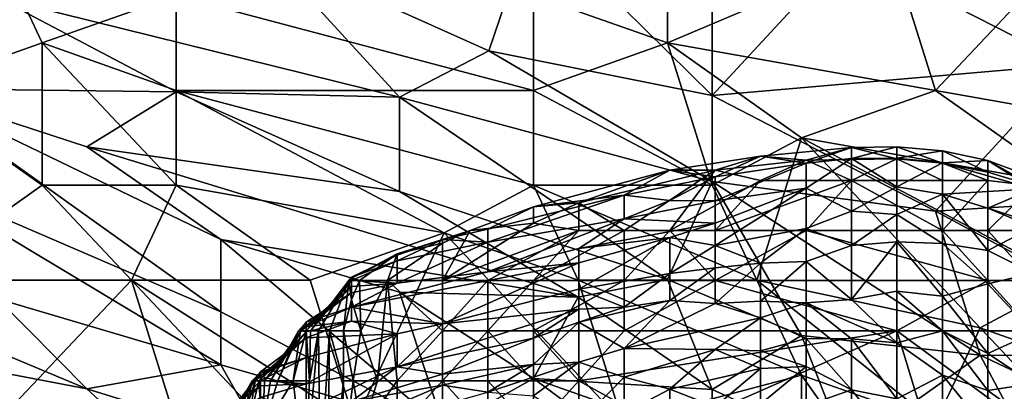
# Model space of a CAD drawing. Extents: x -0.375 to 0.375, y -0.309 to 0.309.
# Tile 217 of 226: x 0.22 to 0.266, y 0.25 to 0.267. Entities that reach past the tile are written whole.
import ezdxf

# ---------------------------------------------------------------- set-up
doc = ezdxf.new("R2010")
doc.units = 0

msp = doc.modelspace()

# ---------------------------------------------------------------- linework, layer by layer
for points in [[(0.252498, 0.263489, 0.750434), (0.244079, 0.271811, 0.760112), (0.252498, 0.273641, 0.769791)], [(0.258811, 0.270334, 0.767855), (0.252498, 0.263489, 0.750434), (0.252498, 0.273641, 0.769791)], [(0.250393, 0.272683, 0.854216), (0.244079, 0.268208, 0.85349), (0.250393, 0.265971, 0.855141)], [(0.250393, 0.272683, 0.854216), (0.250393, 0.265971, 0.855141), (0.260916, 0.270446, 0.857098)], [(0.244079, 0.271811, 0.760112), (0.241974, 0.265606, 0.746563), (0.231451, 0.270325, 0.748498)], [(0.252498, 0.263489, 0.750434), (0.241974, 0.265606, 0.746563), (0.244079, 0.271811, 0.760112)], [(0.218824, 0.270446, 0.849429), (0.214614, 0.263733, 0.848813), (0.220928, 0.265971, 0.849348)], [(0.220928, 0.265971, 0.849348), (0.227242, 0.268208, 0.850292), (0.218824, 0.270446, 0.849429)], [(0.218824, 0.268112, 0.734949), (0.231451, 0.270325, 0.748498), (0.237765, 0.263415, 0.73882)], [(0.237765, 0.263415, 0.73882), (0.231451, 0.270325, 0.748498), (0.241974, 0.265606, 0.746563)], [(0.260916, 0.270446, 0.857098), (0.250393, 0.265971, 0.855141), (0.263021, 0.263733, 0.858888)], [(0.258811, 0.270334, 0.767855), (0.269335, 0.264948, 0.765919), (0.252498, 0.263489, 0.750434)], [(0.277753, 0.267561, 0.777533), (0.269335, 0.264948, 0.765919), (0.258811, 0.270334, 0.767855)], [(0.26723, 0.268208, 0.859308), (0.260916, 0.270446, 0.857098), (0.263021, 0.263733, 0.858888)], [(0.220928, 0.265971, 0.849348), (0.227242, 0.263733, 0.849997), (0.227242, 0.268208, 0.850292)], [(0.244079, 0.263733, 0.853612), (0.244079, 0.268208, 0.85349), (0.227242, 0.268208, 0.850292)], [(0.227242, 0.263733, 0.849997), (0.244079, 0.263733, 0.853612), (0.227242, 0.268208, 0.850292)], [(0.244079, 0.263733, 0.853612), (0.250393, 0.265971, 0.855141), (0.244079, 0.268208, 0.85349)], [(0.26723, 0.268208, 0.859308), (0.263021, 0.263733, 0.858888), (0.275648, 0.261496, 0.86325)], [(0.227242, 0.263664, 0.731077), (0.214614, 0.263828, 0.721399), (0.218824, 0.268112, 0.734949)], [(0.218824, 0.268112, 0.734949), (0.237765, 0.263415, 0.73882), (0.227242, 0.263664, 0.731077)], [(0.220928, 0.259259, 0.848559), (0.220928, 0.265971, 0.849348), (0.214614, 0.263733, 0.848813)], [(0.220928, 0.265971, 0.849348), (0.227242, 0.259259, 0.849437), (0.227242, 0.263733, 0.849997)], [(0.220928, 0.265971, 0.849348), (0.220928, 0.259259, 0.848559), (0.227242, 0.259259, 0.849437)], [(0.252498, 0.259259, 0.855762), (0.250393, 0.265971, 0.855141), (0.244079, 0.263733, 0.853612)], [(0.250393, 0.265971, 0.855141), (0.256707, 0.261496, 0.8571), (0.263021, 0.263733, 0.858888)], [(0.252498, 0.259259, 0.855762), (0.256707, 0.261496, 0.8571), (0.250393, 0.265971, 0.855141)], [(0.252498, 0.259432, 0.742691), (0.237765, 0.263415, 0.73882), (0.241974, 0.265606, 0.746563)], [(0.252498, 0.263489, 0.750434), (0.252498, 0.259432, 0.742691), (0.241974, 0.265606, 0.746563)], [(0.269335, 0.264948, 0.765919), (0.263021, 0.258039, 0.748498), (0.252498, 0.263489, 0.750434)], [(0.271439, 0.258579, 0.756241), (0.263021, 0.258039, 0.748498), (0.269335, 0.264948, 0.765919)], [(0.227242, 0.263664, 0.731077), (0.223033, 0.261075, 0.721399), (0.214614, 0.263828, 0.721399)], [(0.223033, 0.261075, 0.721399), (0.229347, 0.256706, 0.715592), (0.214614, 0.263828, 0.721399)], [(0.214614, 0.263828, 0.721399), (0.229347, 0.253301, 0.705914), (0.214614, 0.25965, 0.709785)], [(0.214614, 0.263828, 0.721399), (0.229347, 0.256706, 0.715592), (0.229347, 0.253301, 0.705914)], [(0.220928, 0.259259, 0.848559), (0.214614, 0.263733, 0.848813), (0.214614, 0.254784, 0.847021)], [(0.227242, 0.263664, 0.731077), (0.237765, 0.258967, 0.729142), (0.223033, 0.261075, 0.721399)], [(0.227242, 0.263733, 0.849997), (0.244079, 0.259259, 0.853342), (0.244079, 0.263733, 0.853612)], [(0.23987, 0.257021, 0.851959), (0.244079, 0.259259, 0.853342), (0.227242, 0.263733, 0.849997)], [(0.227242, 0.263733, 0.849997), (0.227242, 0.259259, 0.849437), (0.23987, 0.257021, 0.851959)], [(0.237765, 0.263415, 0.73882), (0.237765, 0.258967, 0.729142), (0.227242, 0.263664, 0.731077)], [(0.244079, 0.259259, 0.853342), (0.252498, 0.259259, 0.855762), (0.244079, 0.263733, 0.853612)], [(0.269335, 0.259259, 0.861347), (0.263021, 0.263733, 0.858888), (0.256707, 0.261496, 0.8571)], [(0.269335, 0.259259, 0.861347), (0.275648, 0.261496, 0.86325), (0.263021, 0.263733, 0.858888)], [(0.237765, 0.263415, 0.73882), (0.250393, 0.254819, 0.731077), (0.237765, 0.258967, 0.729142)], [(0.237765, 0.263415, 0.73882), (0.252498, 0.259432, 0.742691), (0.250393, 0.254819, 0.731077)], [(0.263021, 0.258039, 0.748498), (0.252498, 0.259432, 0.742691), (0.252498, 0.263489, 0.750434)], [(0.254602, 0.254784, 0.856066), (0.256707, 0.261496, 0.8571), (0.252498, 0.259259, 0.855762)], [(0.254602, 0.254784, 0.856066), (0.265125, 0.252546, 0.859578), (0.256707, 0.261496, 0.8571)], [(0.269335, 0.254784, 0.861415), (0.269335, 0.259259, 0.861347), (0.256707, 0.261496, 0.8571)], [(0.265125, 0.252546, 0.859578), (0.269335, 0.254784, 0.861415), (0.256707, 0.261496, 0.8571)], [(0.223033, 0.261075, 0.721399), (0.237765, 0.258967, 0.729142), (0.246184, 0.253977, 0.72527)], [(0.246184, 0.253977, 0.72527), (0.229347, 0.256706, 0.715592), (0.223033, 0.261075, 0.721399)], [(0.254786, 0.260633, 0.009818), (0.256928, 0.2603, 0.013695), (0.259069, 0.261049, 0.009818)], [(0.254786, 0.260633, 0.009818), (0.259069, 0.261049, 0.009818), (0.256928, 0.260437, 0.005942)], [(0.256928, 0.2603, 0.013695), (0.259069, 0.260519, 0.013695), (0.259069, 0.261049, 0.009818)], [(0.256928, 0.260437, 0.005942), (0.259069, 0.261049, 0.009818), (0.261211, 0.260511, 0.005942)], [(0.259069, 0.260519, 0.013695), (0.261211, 0.260544, 0.013695), (0.261211, 0.261077, 0.009818)], [(0.259069, 0.261049, 0.009818), (0.259069, 0.260519, 0.013695), (0.261211, 0.261077, 0.009818)], [(0.259069, 0.261049, 0.009818), (0.261211, 0.261077, 0.009818), (0.261211, 0.260511, 0.005942)], [(0.261211, 0.261077, 0.009818), (0.261211, 0.260544, 0.013695), (0.263352, 0.260878, 0.009818)], [(0.261211, 0.261077, 0.009818), (0.263352, 0.260878, 0.009818), (0.263352, 0.260297, 0.005942)], [(0.261211, 0.260511, 0.005942), (0.261211, 0.261077, 0.009818), (0.263352, 0.260297, 0.005942)], [(0.261211, 0.260544, 0.013695), (0.263352, 0.260315, 0.013695), (0.263352, 0.260878, 0.009818)], [(0.263352, 0.260878, 0.009818), (0.263352, 0.260315, 0.013695), (0.265494, 0.260422, 0.009818)], [(0.263352, 0.260878, 0.009818), (0.265494, 0.260422, 0.009818), (0.265494, 0.259883, 0.005942)], [(0.263352, 0.260297, 0.005942), (0.263352, 0.260878, 0.009818), (0.265494, 0.259883, 0.005942)], [(0.250503, 0.259968, 0.009818), (0.252645, 0.259652, 0.013695), (0.254786, 0.260633, 0.009818)], [(0.250503, 0.259968, 0.009818), (0.254786, 0.260633, 0.009818), (0.252645, 0.259977, 0.005942)], [(0.252645, 0.259977, 0.005942), (0.254786, 0.260633, 0.009818), (0.256928, 0.260437, 0.005942)], [(0.252645, 0.259652, 0.013695), (0.256928, 0.2603, 0.013695), (0.254786, 0.260633, 0.009818)], [(0.256928, 0.260437, 0.005942), (0.254786, 0.25948, 0.004241), (0.252645, 0.259977, 0.005942)], [(0.252645, 0.258532, 0.025324), (0.256928, 0.25913, 0.025324), (0.256928, 0.2603, 0.013695)], [(0.252645, 0.259652, 0.013695), (0.252645, 0.258532, 0.025324), (0.256928, 0.2603, 0.013695)], [(0.259069, 0.25948, 0.00384), (0.254786, 0.25948, 0.004241), (0.256928, 0.260437, 0.005942)], [(0.256928, 0.2603, 0.013695), (0.256928, 0.25913, 0.025324), (0.259069, 0.260519, 0.013695)], [(0.259069, 0.260519, 0.013695), (0.256928, 0.25913, 0.025324), (0.259069, 0.258042, 0.036953)], [(0.261211, 0.260511, 0.005942), (0.259069, 0.25948, 0.00384), (0.256928, 0.260437, 0.005942)], [(0.261211, 0.260544, 0.013695), (0.259069, 0.260519, 0.013695), (0.261211, 0.259186, 0.025324)], [(0.261211, 0.259186, 0.025324), (0.259069, 0.260519, 0.013695), (0.259069, 0.258042, 0.036953)], [(0.263352, 0.25948, 0.004288), (0.259069, 0.25948, 0.00384), (0.261211, 0.260511, 0.005942)], [(0.261211, 0.260544, 0.013695), (0.261211, 0.259186, 0.025324), (0.263352, 0.260315, 0.013695)], [(0.263352, 0.260297, 0.005942), (0.263352, 0.25948, 0.004288), (0.261211, 0.260511, 0.005942)], [(0.261211, 0.259186, 0.025324), (0.263352, 0.258848, 0.025324), (0.263352, 0.260315, 0.013695)], [(0.263352, 0.260315, 0.013695), (0.267635, 0.259095, 0.013695), (0.265494, 0.260422, 0.009818)], [(0.263352, 0.260315, 0.013695), (0.263352, 0.258848, 0.025324), (0.267635, 0.259095, 0.013695)], [(0.265494, 0.259883, 0.005942), (0.265494, 0.25948, 0.005088), (0.263352, 0.260297, 0.005942)], [(0.265494, 0.25948, 0.005088), (0.263352, 0.25948, 0.004288), (0.263352, 0.260297, 0.005942)], [(0.265494, 0.260422, 0.009818), (0.267635, 0.259095, 0.013695), (0.269777, 0.258822, 0.009818)], [(0.267635, 0.259233, 0.005942), (0.265494, 0.260422, 0.009818), (0.269777, 0.258822, 0.009818)], [(0.267635, 0.259233, 0.005942), (0.265494, 0.259883, 0.005942), (0.265494, 0.260422, 0.009818)], [(0.24622, 0.258433, 0.005942), (0.244079, 0.258249, 0.009818), (0.250503, 0.259968, 0.009818)], [(0.250503, 0.259968, 0.009818), (0.244079, 0.258249, 0.009818), (0.248362, 0.258788, 0.013695)], [(0.24622, 0.258433, 0.005942), (0.250503, 0.259968, 0.009818), (0.252645, 0.259977, 0.005942)], [(0.248362, 0.257121, 0.002378), (0.24622, 0.258433, 0.005942), (0.252645, 0.259977, 0.005942)], [(0.248362, 0.257121, 0.002378), (0.252645, 0.259977, 0.005942), (0.250503, 0.257121, 0.001782)], [(0.252645, 0.259652, 0.013695), (0.250503, 0.259968, 0.009818), (0.248362, 0.258788, 0.013695)], [(0.252645, 0.259977, 0.005942), (0.254786, 0.25948, 0.004241), (0.250503, 0.257121, 0.001782)], [(0.265494, 0.25948, 0.005088), (0.265494, 0.259883, 0.005942), (0.267635, 0.259233, 0.005942)], [(0.229347, 0.250789, 0.698171), (0.218824, 0.253907, 0.696235), (0.214614, 0.25965, 0.709785)], [(0.229347, 0.253301, 0.705914), (0.229347, 0.250789, 0.698171), (0.214614, 0.25965, 0.709785)], [(0.248362, 0.258788, 0.013695), (0.250503, 0.25855, 0.021447), (0.252645, 0.259652, 0.013695)], [(0.256707, 0.252174, 0.731077), (0.250393, 0.254819, 0.731077), (0.252498, 0.259432, 0.742691)], [(0.252645, 0.259652, 0.013695), (0.250503, 0.25855, 0.021447), (0.252645, 0.258532, 0.025324)], [(0.250503, 0.257121, 0.001782), (0.254786, 0.25948, 0.004241), (0.252645, 0.257121, 0.001506)], [(0.252498, 0.259432, 0.742691), (0.263021, 0.258039, 0.748498), (0.265125, 0.251255, 0.736884)], [(0.256707, 0.252174, 0.731077), (0.252498, 0.259432, 0.742691), (0.265125, 0.251255, 0.736884)], [(0.252645, 0.257121, 0.001506), (0.254786, 0.25948, 0.004241), (0.259069, 0.25948, 0.00384)], [(0.259069, 0.25948, 0.00384), (0.256928, 0.257121, 0.001362), (0.252645, 0.257121, 0.001506)], [(0.263352, 0.257121, 0.001584), (0.256928, 0.257121, 0.001362), (0.259069, 0.25948, 0.00384)], [(0.259069, 0.25948, 0.00384), (0.263352, 0.25948, 0.004288), (0.263352, 0.257121, 0.001584)], [(0.263352, 0.25948, 0.004288), (0.265494, 0.25948, 0.005088), (0.263352, 0.257121, 0.001584)], [(0.265494, 0.25948, 0.005088), (0.265494, 0.257121, 0.001903), (0.263352, 0.257121, 0.001584)], [(0.265494, 0.257121, 0.001903), (0.265494, 0.25948, 0.005088), (0.267635, 0.259233, 0.005942)], [(0.214614, 0.254784, 0.847021), (0.225137, 0.254784, 0.848179), (0.220928, 0.259259, 0.848559)], [(0.225137, 0.254784, 0.848179), (0.227242, 0.259259, 0.849437), (0.220928, 0.259259, 0.848559)], [(0.227242, 0.259259, 0.849437), (0.225137, 0.254784, 0.848179), (0.233556, 0.254784, 0.849953)], [(0.233556, 0.254784, 0.849953), (0.23987, 0.257021, 0.851959), (0.227242, 0.259259, 0.849437)], [(0.250393, 0.254819, 0.731077), (0.246184, 0.253977, 0.72527), (0.237765, 0.258967, 0.729142)], [(0.23987, 0.257021, 0.851959), (0.246184, 0.254784, 0.853292), (0.244079, 0.259259, 0.853342)], [(0.252498, 0.259259, 0.855762), (0.244079, 0.259259, 0.853342), (0.254602, 0.254784, 0.856066)], [(0.246184, 0.254784, 0.853292), (0.254602, 0.254784, 0.856066), (0.244079, 0.259259, 0.853342)], [(0.252645, 0.256428, 0.048582), (0.256928, 0.25722, 0.044706), (0.256928, 0.25913, 0.025324)], [(0.252645, 0.257467, 0.036953), (0.252645, 0.256428, 0.048582), (0.256928, 0.25913, 0.025324)], [(0.252645, 0.258532, 0.025324), (0.252645, 0.257467, 0.036953), (0.256928, 0.25913, 0.025324)], [(0.256928, 0.25913, 0.025324), (0.256928, 0.25722, 0.044706), (0.259069, 0.258042, 0.036953)], [(0.259069, 0.258042, 0.036953), (0.261211, 0.25788, 0.036953), (0.261211, 0.259186, 0.025324)], [(0.261211, 0.259186, 0.025324), (0.261211, 0.25788, 0.036953), (0.263352, 0.258848, 0.025324)], [(0.263352, 0.258848, 0.025324), (0.265494, 0.25818, 0.025324), (0.267635, 0.259095, 0.013695)], [(0.269777, 0.257121, 0.004039), (0.265494, 0.257121, 0.001903), (0.267635, 0.259233, 0.005942)], [(0.265494, 0.25818, 0.025324), (0.269777, 0.256797, 0.021447), (0.267635, 0.259095, 0.013695)], [(0.241937, 0.257197, 0.013695), (0.248362, 0.258788, 0.013695), (0.244079, 0.258249, 0.009818)], [(0.248362, 0.257684, 0.025324), (0.248362, 0.258788, 0.013695), (0.241937, 0.256585, 0.021447)], [(0.241937, 0.256585, 0.021447), (0.248362, 0.258788, 0.013695), (0.241937, 0.257197, 0.013695)], [(0.244079, 0.257471, 0.005942), (0.244079, 0.258249, 0.009818), (0.24622, 0.258433, 0.005942)], [(0.24622, 0.258433, 0.005942), (0.24622, 0.257121, 0.003468), (0.244079, 0.257471, 0.005942)], [(0.248362, 0.257121, 0.002378), (0.24622, 0.257121, 0.003468), (0.24622, 0.258433, 0.005942)], [(0.248362, 0.258788, 0.013695), (0.248362, 0.257684, 0.025324), (0.250503, 0.25855, 0.021447)], [(0.248362, 0.257684, 0.025324), (0.252645, 0.258532, 0.025324), (0.250503, 0.25855, 0.021447)], [(0.248362, 0.257684, 0.025324), (0.252645, 0.257467, 0.036953), (0.252645, 0.258532, 0.025324)], [(0.261211, 0.25788, 0.036953), (0.263352, 0.25651, 0.044706), (0.263352, 0.258848, 0.025324)], [(0.263021, 0.258039, 0.748498), (0.271439, 0.258579, 0.756241), (0.275648, 0.251233, 0.746563)], [(0.263352, 0.25651, 0.044706), (0.265494, 0.256185, 0.040829), (0.263352, 0.258848, 0.025324)], [(0.263352, 0.258848, 0.025324), (0.265494, 0.256185, 0.040829), (0.265494, 0.25818, 0.025324)], [(0.241102, 0.257121, 0.009818), (0.241937, 0.257197, 0.013695), (0.244079, 0.258249, 0.009818)], [(0.244079, 0.257471, 0.005942), (0.241102, 0.257121, 0.009818), (0.244079, 0.258249, 0.009818)], [(0.256928, 0.25722, 0.044706), (0.259069, 0.256428, 0.052458), (0.259069, 0.258042, 0.036953)], [(0.259069, 0.256428, 0.052458), (0.261211, 0.25788, 0.036953), (0.259069, 0.258042, 0.036953)], [(0.275648, 0.251233, 0.746563), (0.265125, 0.251255, 0.736884), (0.263021, 0.258039, 0.748498)], [(0.265494, 0.256185, 0.040829), (0.267635, 0.257288, 0.025324), (0.265494, 0.25818, 0.025324)], [(0.267635, 0.257288, 0.025324), (0.269777, 0.256797, 0.021447), (0.265494, 0.25818, 0.025324)], [(0.241937, 0.25518, 0.036953), (0.24622, 0.256276, 0.036953), (0.248362, 0.257684, 0.025324)], [(0.241937, 0.256585, 0.021447), (0.241937, 0.25518, 0.036953), (0.248362, 0.257684, 0.025324)], [(0.248362, 0.257684, 0.025324), (0.24622, 0.256276, 0.036953), (0.252645, 0.257467, 0.036953)], [(0.259069, 0.256428, 0.052458), (0.261211, 0.256588, 0.048582), (0.261211, 0.25788, 0.036953)], [(0.261211, 0.25788, 0.036953), (0.261211, 0.256588, 0.048582), (0.263352, 0.25651, 0.044706)], [(0.23987, 0.257021, 0.851959), (0.233556, 0.254784, 0.849953), (0.235661, 0.248071, 0.848489)], [(0.235661, 0.248071, 0.848489), (0.248288, 0.248071, 0.852486), (0.23987, 0.257021, 0.851959)], [(0.239795, 0.254763, 0.006141), (0.241102, 0.257121, 0.009818), (0.244079, 0.257471, 0.005942)], [(0.239795, 0.254763, 0.006141), (0.244079, 0.257471, 0.005942), (0.24622, 0.257121, 0.003468)], [(0.241937, 0.257197, 0.013695), (0.239795, 0.25671, 0.013695), (0.241937, 0.256585, 0.021447)], [(0.241937, 0.257197, 0.013695), (0.241102, 0.257121, 0.009818), (0.239795, 0.25671, 0.013695)], [(0.239795, 0.25671, 0.013695), (0.241102, 0.257121, 0.009818), (0.239795, 0.256529, 0.009818)], [(0.239795, 0.254763, 0.006141), (0.239795, 0.256529, 0.009818), (0.241102, 0.257121, 0.009818)], [(0.239795, 0.254763, 0.006141), (0.24622, 0.257121, 0.003468), (0.241937, 0.254763, 0.003794)], [(0.248288, 0.248071, 0.852486), (0.246184, 0.254784, 0.853292), (0.23987, 0.257021, 0.851959)], [(0.241937, 0.254763, 0.003794), (0.24622, 0.257121, 0.003468), (0.244079, 0.254763, 0.002141)], [(0.244079, 0.254763, 0.002141), (0.24622, 0.257121, 0.003468), (0.248362, 0.257121, 0.002378)], [(0.248362, 0.254763, 0.000793), (0.244079, 0.254763, 0.002141), (0.248362, 0.257121, 0.002378)], [(0.24622, 0.256276, 0.036953), (0.250503, 0.256791, 0.040829), (0.252645, 0.257467, 0.036953)], [(0.248362, 0.254763, 0.000793), (0.250503, 0.257121, 0.001782), (0.252645, 0.254763, 0.000502)], [(0.250503, 0.257121, 0.001782), (0.248362, 0.254763, 0.000793), (0.248362, 0.257121, 0.002378)], [(0.250503, 0.256791, 0.040829), (0.252645, 0.256428, 0.048582), (0.252645, 0.257467, 0.036953)], [(0.252645, 0.254763, 0.000502), (0.250503, 0.257121, 0.001782), (0.252645, 0.257121, 0.001506)], [(0.252645, 0.256428, 0.048582), (0.254786, 0.255591, 0.060211), (0.256928, 0.25722, 0.044706)], [(0.252645, 0.254763, 0.000502), (0.252645, 0.257121, 0.001506), (0.256928, 0.257121, 0.001362)], [(0.252645, 0.254763, 0.000502), (0.256928, 0.257121, 0.001362), (0.265494, 0.254763, 0.000856)], [(0.254786, 0.255591, 0.060211), (0.256928, 0.255672, 0.060211), (0.256928, 0.25722, 0.044706)], [(0.256928, 0.25722, 0.044706), (0.256928, 0.255672, 0.060211), (0.259069, 0.256428, 0.052458)], [(0.265494, 0.254763, 0.000856), (0.256928, 0.257121, 0.001362), (0.263352, 0.257121, 0.001584)], [(0.265494, 0.254763, 0.000856), (0.263352, 0.257121, 0.001584), (0.265494, 0.257121, 0.001903)], [(0.267635, 0.255122, 0.040829), (0.267635, 0.257288, 0.025324), (0.265494, 0.256185, 0.040829)], [(0.269777, 0.257121, 0.004039), (0.267635, 0.254763, 0.00116), (0.265494, 0.257121, 0.001903)], [(0.265494, 0.257121, 0.001903), (0.267635, 0.254763, 0.00116), (0.265494, 0.254763, 0.000856)], [(0.246184, 0.253977, 0.72527), (0.237765, 0.254228, 0.717528), (0.229347, 0.256706, 0.715592)], [(0.229347, 0.256706, 0.715592), (0.237765, 0.254228, 0.717528), (0.23987, 0.247792, 0.702042)], [(0.229347, 0.256706, 0.715592), (0.23987, 0.247792, 0.702042), (0.229347, 0.253301, 0.705914)], [(0.237654, 0.255961, 0.017571), (0.237654, 0.255698, 0.021447), (0.239795, 0.25671, 0.013695)], [(0.237654, 0.256031, 0.013695), (0.237654, 0.255961, 0.017571), (0.239795, 0.25671, 0.013695)], [(0.237654, 0.256031, 0.013695), (0.239795, 0.25671, 0.013695), (0.239795, 0.256529, 0.009818)], [(0.239795, 0.25671, 0.013695), (0.237654, 0.255698, 0.021447), (0.241937, 0.256585, 0.021447)], [(0.237654, 0.254638, 0.033076), (0.241937, 0.25518, 0.036953), (0.241937, 0.256585, 0.021447)], [(0.237654, 0.255698, 0.021447), (0.237654, 0.254638, 0.033076), (0.241937, 0.256585, 0.021447)], [(0.250503, 0.256791, 0.040829), (0.24622, 0.254356, 0.060211), (0.250503, 0.255099, 0.060211)], [(0.24622, 0.255611, 0.044706), (0.24622, 0.254356, 0.060211), (0.250503, 0.256791, 0.040829)], [(0.24622, 0.255611, 0.044706), (0.250503, 0.256791, 0.040829), (0.24622, 0.256276, 0.036953)], [(0.250503, 0.256791, 0.040829), (0.250503, 0.255099, 0.060211), (0.252645, 0.256428, 0.048582)], [(0.259069, 0.253867, 0.075717), (0.261211, 0.256588, 0.048582), (0.259069, 0.256428, 0.052458)], [(0.261211, 0.254265, 0.067964), (0.261211, 0.256588, 0.048582), (0.259069, 0.253867, 0.075717)], [(0.261211, 0.256588, 0.048582), (0.263352, 0.254031, 0.064088), (0.263352, 0.25651, 0.044706)], [(0.261211, 0.254265, 0.067964), (0.263352, 0.254031, 0.064088), (0.261211, 0.256588, 0.048582)], [(0.239795, 0.256529, 0.009818), (0.237203, 0.254763, 0.009818), (0.237654, 0.256031, 0.013695)], [(0.239795, 0.254763, 0.006141), (0.237203, 0.254763, 0.009818), (0.239795, 0.256529, 0.009818)], [(0.24622, 0.255611, 0.044706), (0.24622, 0.256276, 0.036953), (0.241937, 0.25518, 0.036953)], [(0.250503, 0.255099, 0.060211), (0.252645, 0.255364, 0.060211), (0.252645, 0.256428, 0.048582)], [(0.252645, 0.256428, 0.048582), (0.252645, 0.255364, 0.060211), (0.254786, 0.255591, 0.060211)], [(0.256928, 0.255672, 0.060211), (0.259069, 0.253867, 0.075717), (0.259069, 0.256428, 0.052458)], [(0.263352, 0.25651, 0.044706), (0.263352, 0.254031, 0.064088), (0.265494, 0.254607, 0.052458)], [(0.263352, 0.25651, 0.044706), (0.265494, 0.254607, 0.052458), (0.265494, 0.256185, 0.040829)], [(0.265494, 0.256185, 0.040829), (0.265494, 0.254607, 0.052458), (0.267635, 0.255122, 0.040829)], [(0.237654, 0.256031, 0.013695), (0.235512, 0.254888, 0.017571), (0.237654, 0.255961, 0.017571)], [(0.235894, 0.254763, 0.013695), (0.235512, 0.254888, 0.017571), (0.237654, 0.256031, 0.013695)], [(0.235512, 0.254931, 0.021447), (0.237654, 0.255698, 0.021447), (0.237654, 0.255961, 0.017571)], [(0.235512, 0.254888, 0.017571), (0.235512, 0.254931, 0.021447), (0.237654, 0.255961, 0.017571)], [(0.235512, 0.254772, 0.025324), (0.237654, 0.254638, 0.033076), (0.237654, 0.255698, 0.021447)], [(0.235512, 0.254931, 0.021447), (0.235512, 0.254772, 0.025324), (0.237654, 0.255698, 0.021447)], [(0.237203, 0.254763, 0.009818), (0.235894, 0.254763, 0.013695), (0.237654, 0.256031, 0.013695)], [(0.254786, 0.253789, 0.079593), (0.256928, 0.253717, 0.079593), (0.256928, 0.255672, 0.060211)], [(0.254786, 0.255591, 0.060211), (0.254786, 0.253789, 0.079593), (0.256928, 0.255672, 0.060211)], [(0.256928, 0.255672, 0.060211), (0.256928, 0.253717, 0.079593), (0.259069, 0.253867, 0.075717)], [(0.241937, 0.25518, 0.036953), (0.235512, 0.253521, 0.040829), (0.24622, 0.255611, 0.044706)], [(0.235512, 0.253521, 0.040829), (0.239795, 0.252722, 0.060211), (0.24622, 0.255611, 0.044706)], [(0.237654, 0.254638, 0.033076), (0.235512, 0.253521, 0.040829), (0.241937, 0.25518, 0.036953)], [(0.24622, 0.255611, 0.044706), (0.239795, 0.252722, 0.060211), (0.24622, 0.254356, 0.060211)], [(0.250503, 0.253823, 0.075717), (0.252645, 0.253691, 0.079593), (0.252645, 0.255364, 0.060211)], [(0.250503, 0.255099, 0.060211), (0.250503, 0.253823, 0.075717), (0.252645, 0.255364, 0.060211)], [(0.252645, 0.253691, 0.079593), (0.254786, 0.253789, 0.079593), (0.254786, 0.255591, 0.060211)], [(0.252645, 0.255364, 0.060211), (0.252645, 0.253691, 0.079593), (0.254786, 0.255591, 0.060211)], [(0.218824, 0.248123, 0.845282), (0.225137, 0.254784, 0.848179), (0.214614, 0.254784, 0.847021)], [(0.225137, 0.254784, 0.848179), (0.218824, 0.248123, 0.845282), (0.227242, 0.248071, 0.846537)], [(0.225137, 0.254784, 0.848179), (0.235661, 0.248071, 0.848489), (0.233556, 0.254784, 0.849953)], [(0.227242, 0.248071, 0.846537), (0.235661, 0.243596, 0.846856), (0.225137, 0.254784, 0.848179)], [(0.235661, 0.243596, 0.846856), (0.235661, 0.248071, 0.848489), (0.225137, 0.254784, 0.848179)], [(0.233371, 0.252404, 0.028185), (0.235512, 0.254772, 0.025324), (0.23358, 0.252404, 0.025324)], [(0.233371, 0.252404, 0.028185), (0.235512, 0.254495, 0.0292), (0.235512, 0.254772, 0.025324)], [(0.235512, 0.254931, 0.021447), (0.23358, 0.252404, 0.025324), (0.235512, 0.254772, 0.025324)], [(0.235391, 0.254763, 0.017571), (0.23358, 0.252404, 0.025324), (0.235512, 0.254931, 0.021447)], [(0.235391, 0.254763, 0.017571), (0.233956, 0.252404, 0.021447), (0.23358, 0.252404, 0.025324)], [(0.234469, 0.252404, 0.017571), (0.233956, 0.252404, 0.021447), (0.235391, 0.254763, 0.017571)], [(0.235391, 0.254763, 0.017571), (0.235133, 0.252404, 0.013695), (0.234469, 0.252404, 0.017571)], [(0.235391, 0.254763, 0.017571), (0.235512, 0.253857, 0.013695), (0.235133, 0.252404, 0.013695)], [(0.235512, 0.254888, 0.017571), (0.235391, 0.254763, 0.017571), (0.235512, 0.254931, 0.021447)], [(0.235894, 0.254763, 0.013695), (0.235391, 0.254763, 0.017571), (0.235512, 0.254888, 0.017571)], [(0.235512, 0.253857, 0.013695), (0.235391, 0.254763, 0.017571), (0.235894, 0.254763, 0.013695)], [(0.235512, 0.254772, 0.025324), (0.235512, 0.254495, 0.0292), (0.237654, 0.254638, 0.033076)], [(0.235512, 0.253857, 0.013695), (0.235894, 0.254763, 0.013695), (0.235949, 0.252404, 0.009818)], [(0.235894, 0.254763, 0.013695), (0.237203, 0.254763, 0.009818), (0.235949, 0.252404, 0.009818)], [(0.237203, 0.254763, 0.009818), (0.236739, 0.250045, 0.005942), (0.235949, 0.252404, 0.009818)], [(0.237203, 0.254763, 0.009818), (0.237654, 0.250045, 0.004308), (0.236739, 0.250045, 0.005942)], [(0.239795, 0.252404, 0.003554), (0.237203, 0.254763, 0.009818), (0.239795, 0.254763, 0.006141)], [(0.237654, 0.250045, 0.004308), (0.237203, 0.254763, 0.009818), (0.239795, 0.252404, 0.003554)], [(0.239795, 0.252404, 0.003554), (0.241937, 0.254763, 0.003794), (0.241937, 0.252404, 0.001803)], [(0.239795, 0.252404, 0.003554), (0.239795, 0.254763, 0.006141), (0.241937, 0.254763, 0.003794)], [(0.241937, 0.254763, 0.003794), (0.244079, 0.254763, 0.002141), (0.241937, 0.252404, 0.001803)], [(0.244079, 0.254763, 0.002141), (0.244079, 0.252404, 0.000883), (0.241937, 0.252404, 0.001803)], [(0.244079, 0.252404, 0.000883), (0.248362, 0.254763, 0.000793), (0.248362, 0.252404, 0.000295)], [(0.244079, 0.254763, 0.002141), (0.248362, 0.254763, 0.000793), (0.244079, 0.252404, 0.000883)], [(0.250393, 0.254819, 0.731077), (0.252498, 0.249637, 0.721399), (0.246184, 0.253977, 0.72527)], [(0.254602, 0.254784, 0.856066), (0.246184, 0.254784, 0.853292), (0.256707, 0.250309, 0.856034)], [(0.248288, 0.248071, 0.852486), (0.256707, 0.250309, 0.856034), (0.246184, 0.254784, 0.853292)], [(0.24622, 0.254356, 0.060211), (0.248362, 0.253518, 0.075717), (0.250503, 0.255099, 0.060211)], [(0.248362, 0.253518, 0.075717), (0.250503, 0.253823, 0.075717), (0.250503, 0.255099, 0.060211)], [(0.248362, 0.252404, 0.000295), (0.248362, 0.254763, 0.000793), (0.252645, 0.254763, 0.000502)], [(0.248362, 0.252404, 0.000295), (0.252645, 0.254763, 0.000502), (0.261211, 0.252404, 0.000306)], [(0.256707, 0.252174, 0.731077), (0.252498, 0.249637, 0.721399), (0.250393, 0.254819, 0.731077)], [(0.261211, 0.252404, 0.000306), (0.252645, 0.254763, 0.000502), (0.265494, 0.254763, 0.000856)], [(0.254602, 0.254784, 0.856066), (0.263021, 0.248071, 0.858061), (0.265125, 0.252546, 0.859578)], [(0.254602, 0.254784, 0.856066), (0.256707, 0.250309, 0.856034), (0.263021, 0.248071, 0.858061)], [(0.261211, 0.252404, 0.000306), (0.265494, 0.254763, 0.000856), (0.267635, 0.252404, 0.000603)], [(0.271439, 0.250309, 0.861992), (0.269335, 0.254784, 0.861415), (0.265125, 0.252546, 0.859578)], [(0.265494, 0.254607, 0.052458), (0.267635, 0.252301, 0.060211), (0.267635, 0.255122, 0.040829)], [(0.267635, 0.252404, 0.000603), (0.265494, 0.254763, 0.000856), (0.267635, 0.254763, 0.00116)], [(0.233114, 0.252404, 0.033076), (0.235512, 0.254193, 0.033076), (0.235512, 0.254495, 0.0292)], [(0.235512, 0.254495, 0.0292), (0.233371, 0.252404, 0.028185), (0.233114, 0.252404, 0.033076)], [(0.235512, 0.254193, 0.033076), (0.235512, 0.253521, 0.040829), (0.237654, 0.254638, 0.033076)], [(0.235512, 0.254495, 0.0292), (0.235512, 0.254193, 0.033076), (0.237654, 0.254638, 0.033076)], [(0.239795, 0.252722, 0.060211), (0.24622, 0.253417, 0.07184), (0.24622, 0.254356, 0.060211)], [(0.24622, 0.254356, 0.060211), (0.24622, 0.253417, 0.07184), (0.248362, 0.253518, 0.075717)], [(0.259069, 0.253867, 0.075717), (0.261211, 0.251829, 0.087346), (0.261211, 0.254265, 0.067964)], [(0.261211, 0.254265, 0.067964), (0.261211, 0.251829, 0.087346), (0.263352, 0.252404, 0.07626)], [(0.261211, 0.254265, 0.067964), (0.263352, 0.252404, 0.07626), (0.263352, 0.254031, 0.064088)], [(0.263352, 0.254031, 0.064088), (0.265494, 0.251331, 0.075717), (0.265494, 0.254607, 0.052458)], [(0.267635, 0.252301, 0.060211), (0.265494, 0.254607, 0.052458), (0.265494, 0.251331, 0.075717)], [(0.218824, 0.253907, 0.696235), (0.223033, 0.249659, 0.686557), (0.216719, 0.252308, 0.688492)], [(0.229347, 0.250789, 0.698171), (0.223033, 0.249659, 0.686557), (0.218824, 0.253907, 0.696235)], [(0.233114, 0.252404, 0.033076), (0.233371, 0.252811, 0.036953), (0.235512, 0.254193, 0.033076)], [(0.233371, 0.252811, 0.036953), (0.235512, 0.253521, 0.040829), (0.235512, 0.254193, 0.033076)], [(0.235512, 0.253857, 0.013695), (0.235949, 0.252404, 0.009818), (0.235133, 0.252404, 0.013695)], [(0.246184, 0.253977, 0.72527), (0.244079, 0.250154, 0.713656), (0.237765, 0.254228, 0.717528)], [(0.237765, 0.254228, 0.717528), (0.244079, 0.250154, 0.713656), (0.23987, 0.247792, 0.702042)], [(0.252498, 0.249637, 0.721399), (0.244079, 0.250154, 0.713656), (0.246184, 0.253977, 0.72527)], [(0.24622, 0.252803, 0.079593), (0.250503, 0.253823, 0.075717), (0.248362, 0.253518, 0.075717)], [(0.24622, 0.252803, 0.079593), (0.248362, 0.251561, 0.098975), (0.250503, 0.253823, 0.075717)], [(0.250503, 0.253823, 0.075717), (0.248362, 0.251561, 0.098975), (0.252645, 0.253691, 0.079593)], [(0.252645, 0.253691, 0.079593), (0.254786, 0.253005, 0.087346), (0.254786, 0.253789, 0.079593)], [(0.254786, 0.253789, 0.079593), (0.254786, 0.253005, 0.087346), (0.256928, 0.253717, 0.079593)], [(0.259069, 0.253867, 0.075717), (0.256928, 0.253717, 0.079593), (0.261211, 0.251829, 0.087346)], [(0.263352, 0.252404, 0.07626), (0.265494, 0.251331, 0.075717), (0.263352, 0.254031, 0.064088)], [(0.233371, 0.252588, 0.044706), (0.235512, 0.252859, 0.048582), (0.235512, 0.253521, 0.040829)], [(0.233371, 0.252811, 0.036953), (0.233371, 0.252588, 0.044706), (0.235512, 0.253521, 0.040829)], [(0.235512, 0.252859, 0.048582), (0.239795, 0.252722, 0.060211), (0.235512, 0.253521, 0.040829)], [(0.239795, 0.252722, 0.060211), (0.237654, 0.250695, 0.079593), (0.24622, 0.253417, 0.07184)], [(0.237654, 0.250695, 0.079593), (0.244079, 0.252051, 0.083469), (0.24622, 0.253417, 0.07184)], [(0.244079, 0.252051, 0.083469), (0.24622, 0.252803, 0.079593), (0.24622, 0.253417, 0.07184)], [(0.24622, 0.253417, 0.07184), (0.24622, 0.252803, 0.079593), (0.248362, 0.253518, 0.075717)], [(0.252645, 0.253691, 0.079593), (0.248362, 0.251561, 0.098975), (0.254786, 0.253005, 0.087346)], [(0.254786, 0.253005, 0.087346), (0.256928, 0.252036, 0.095098), (0.256928, 0.253717, 0.079593)], [(0.256928, 0.253717, 0.079593), (0.259069, 0.252024, 0.091222), (0.261211, 0.251829, 0.087346)], [(0.256928, 0.252036, 0.095098), (0.259069, 0.252024, 0.091222), (0.256928, 0.253717, 0.079593)], [(0.23987, 0.247792, 0.702042), (0.229347, 0.250789, 0.698171), (0.229347, 0.253301, 0.705914)], [(0.235512, 0.252859, 0.048582), (0.233371, 0.252075, 0.052458), (0.237654, 0.252251, 0.060211)], [(0.233371, 0.252075, 0.052458), (0.235512, 0.252859, 0.048582), (0.233371, 0.252356, 0.048582)], [(0.233371, 0.252356, 0.048582), (0.235512, 0.252859, 0.048582), (0.233371, 0.252588, 0.044706)], [(0.235512, 0.252859, 0.048582), (0.237654, 0.252251, 0.060211), (0.239795, 0.252722, 0.060211)], [(0.248362, 0.251561, 0.098975), (0.252645, 0.251518, 0.102851), (0.254786, 0.253005, 0.087346)], [(0.254786, 0.253005, 0.087346), (0.252645, 0.251518, 0.102851), (0.254786, 0.251453, 0.102851)], [(0.254786, 0.253005, 0.087346), (0.254786, 0.251453, 0.102851), (0.256928, 0.252036, 0.095098)], [(0.231403, 0.250045, 0.048582), (0.233133, 0.252404, 0.044706), (0.231699, 0.250045, 0.044706)], [(0.233371, 0.252356, 0.048582), (0.233133, 0.252404, 0.044706), (0.231403, 0.250045, 0.048582)], [(0.233011, 0.252404, 0.040829), (0.231699, 0.250045, 0.044706), (0.233133, 0.252404, 0.044706)], [(0.232032, 0.250045, 0.040829), (0.231699, 0.250045, 0.044706), (0.233011, 0.252404, 0.040829)], [(0.233014, 0.252404, 0.036953), (0.232032, 0.250045, 0.040829), (0.233011, 0.252404, 0.040829)], [(0.233114, 0.252404, 0.033076), (0.232032, 0.250045, 0.040829), (0.233014, 0.252404, 0.036953)], [(0.232754, 0.250045, 0.033076), (0.232032, 0.250045, 0.040829), (0.233114, 0.252404, 0.033076)], [(0.233528, 0.250045, 0.025324), (0.232754, 0.250045, 0.033076), (0.233371, 0.252404, 0.028185)], [(0.233371, 0.252404, 0.028185), (0.232754, 0.250045, 0.033076), (0.233114, 0.252404, 0.033076)], [(0.233371, 0.252811, 0.036953), (0.233011, 0.252404, 0.040829), (0.233371, 0.252588, 0.044706)], [(0.233014, 0.252404, 0.036953), (0.233011, 0.252404, 0.040829), (0.233371, 0.252811, 0.036953)], [(0.233011, 0.252404, 0.040829), (0.233133, 0.252404, 0.044706), (0.233371, 0.252588, 0.044706)], [(0.233114, 0.252404, 0.033076), (0.233014, 0.252404, 0.036953), (0.233371, 0.252811, 0.036953)], [(0.233371, 0.252356, 0.048582), (0.233371, 0.252588, 0.044706), (0.233133, 0.252404, 0.044706)], [(0.233956, 0.252404, 0.021447), (0.233313, 0.245328, 0.0292), (0.233528, 0.250045, 0.025324)], [(0.234033, 0.245328, 0.021447), (0.233313, 0.245328, 0.0292), (0.233956, 0.252404, 0.021447)], [(0.233528, 0.250045, 0.025324), (0.233371, 0.252404, 0.028185), (0.23358, 0.252404, 0.025324)], [(0.233956, 0.252404, 0.021447), (0.233528, 0.250045, 0.025324), (0.23358, 0.252404, 0.025324)], [(0.234469, 0.252404, 0.017571), (0.234033, 0.245328, 0.021447), (0.233956, 0.252404, 0.021447)], [(0.234372, 0.24297, 0.017571), (0.234033, 0.245328, 0.021447), (0.234469, 0.252404, 0.017571)], [(0.235138, 0.250045, 0.013695), (0.234372, 0.24297, 0.017571), (0.234469, 0.252404, 0.017571)], [(0.235138, 0.250045, 0.013695), (0.234469, 0.252404, 0.017571), (0.235133, 0.252404, 0.013695)], [(0.235138, 0.250045, 0.013695), (0.235133, 0.252404, 0.013695), (0.235586, 0.250045, 0.009818)], [(0.235586, 0.250045, 0.009818), (0.235133, 0.252404, 0.013695), (0.235949, 0.252404, 0.009818)], [(0.235949, 0.252404, 0.009818), (0.236739, 0.250045, 0.005942), (0.235586, 0.250045, 0.009818)], [(0.239795, 0.252722, 0.060211), (0.237654, 0.252251, 0.060211), (0.237654, 0.250695, 0.079593)], [(0.237654, 0.250045, 0.004308), (0.239795, 0.252404, 0.003554), (0.239795, 0.250045, 0.00192)], [(0.239795, 0.250045, 0.00192), (0.239795, 0.252404, 0.003554), (0.241937, 0.252404, 0.001803)], [(0.239795, 0.250045, 0.00192), (0.241937, 0.252404, 0.001803), (0.241937, 0.250045, 0.000862)], [(0.244079, 0.250045, 0.000402), (0.241937, 0.252404, 0.001803), (0.244079, 0.252404, 0.000883)], [(0.241937, 0.250045, 0.000862), (0.241937, 0.252404, 0.001803), (0.244079, 0.250045, 0.000402)], [(0.244079, 0.250813, 0.098975), (0.24622, 0.250913, 0.102851), (0.24622, 0.252803, 0.079593)], [(0.244079, 0.252051, 0.083469), (0.244079, 0.250813, 0.098975), (0.24622, 0.252803, 0.079593)], [(0.24622, 0.250045, 0.000233), (0.244079, 0.252404, 0.000883), (0.248362, 0.252404, 0.000295)], [(0.244079, 0.250045, 0.000402), (0.244079, 0.252404, 0.000883), (0.24622, 0.250045, 0.000233)], [(0.24622, 0.252803, 0.079593), (0.24622, 0.250913, 0.102851), (0.248362, 0.251561, 0.098975)], [(0.24622, 0.250045, 0.000233), (0.248362, 0.252404, 0.000295), (0.261211, 0.252404, 0.000306)], [(0.250503, 0.247687, 0.000084), (0.24622, 0.250045, 0.000233), (0.261211, 0.252404, 0.000306)], [(0.263352, 0.245328, 0.000135), (0.250503, 0.247687, 0.000084), (0.261211, 0.252404, 0.000306)], [(0.261211, 0.251829, 0.087346), (0.263352, 0.250306, 0.091222), (0.263352, 0.252404, 0.07626)], [(0.267635, 0.247687, 0.000277), (0.261211, 0.252404, 0.000306), (0.267635, 0.252404, 0.000603)], [(0.263352, 0.245328, 0.000135), (0.261211, 0.252404, 0.000306), (0.267635, 0.247687, 0.000277)], [(0.263021, 0.248071, 0.858061), (0.271439, 0.245834, 0.861353), (0.265125, 0.252546, 0.859578)], [(0.263352, 0.250306, 0.091222), (0.265494, 0.249588, 0.087346), (0.263352, 0.252404, 0.07626)], [(0.263352, 0.252404, 0.07626), (0.265494, 0.249588, 0.087346), (0.265494, 0.251331, 0.075717)], [(0.271439, 0.245834, 0.861353), (0.271439, 0.250309, 0.861992), (0.265125, 0.252546, 0.859578)], [(0.223033, 0.249659, 0.686557), (0.21251, 0.251676, 0.68075), (0.216719, 0.252308, 0.688492)], [(0.23097, 0.250045, 0.056335), (0.231229, 0.250468, 0.060211), (0.233371, 0.252075, 0.052458)], [(0.231139, 0.250045, 0.052458), (0.23097, 0.250045, 0.056335), (0.233371, 0.252075, 0.052458)], [(0.233371, 0.252356, 0.048582), (0.231139, 0.250045, 0.052458), (0.233371, 0.252075, 0.052458)], [(0.231403, 0.250045, 0.048582), (0.231139, 0.250045, 0.052458), (0.233371, 0.252356, 0.048582)], [(0.231229, 0.250468, 0.060211), (0.233371, 0.251142, 0.064088), (0.233371, 0.252075, 0.052458)], [(0.233371, 0.249899, 0.079593), (0.237654, 0.250695, 0.079593), (0.237654, 0.252251, 0.060211)], [(0.233371, 0.251142, 0.064088), (0.233371, 0.249899, 0.079593), (0.237654, 0.252251, 0.060211)], [(0.233371, 0.252075, 0.052458), (0.233371, 0.251142, 0.064088), (0.237654, 0.252251, 0.060211)], [(0.237654, 0.250695, 0.079593), (0.239795, 0.250357, 0.091222), (0.244079, 0.252051, 0.083469)], [(0.239795, 0.250357, 0.091222), (0.244079, 0.250813, 0.098975), (0.244079, 0.252051, 0.083469)], [(0.258811, 0.246767, 0.721399), (0.252498, 0.249637, 0.721399), (0.256707, 0.252174, 0.731077)], [(0.254786, 0.251453, 0.102851), (0.256928, 0.250717, 0.106728), (0.256928, 0.252036, 0.095098)], [(0.256707, 0.252174, 0.731077), (0.265125, 0.251255, 0.736884), (0.258811, 0.246767, 0.721399)], [(0.256928, 0.252036, 0.095098), (0.256928, 0.250717, 0.106728), (0.259069, 0.249608, 0.110604)], [(0.256928, 0.252036, 0.095098), (0.259069, 0.249608, 0.110604), (0.259069, 0.252024, 0.091222)], [(0.259069, 0.252024, 0.091222), (0.259069, 0.249608, 0.110604), (0.261211, 0.249197, 0.106728)], [(0.259069, 0.252024, 0.091222), (0.261211, 0.249197, 0.106728), (0.261211, 0.251829, 0.087346)], [(0.265494, 0.251331, 0.075717), (0.267635, 0.249908, 0.075717), (0.267635, 0.252301, 0.060211)], [(0.223033, 0.249659, 0.686557), (0.227242, 0.245774, 0.676878), (0.21251, 0.251676, 0.68075)], [(0.216249, 0.248071, 0.669136), (0.21251, 0.251676, 0.68075), (0.227242, 0.245774, 0.676878)], [(0.24622, 0.250913, 0.102851), (0.248362, 0.250219, 0.11448), (0.248362, 0.251561, 0.098975)], [(0.248362, 0.251561, 0.098975), (0.248362, 0.250219, 0.11448), (0.252645, 0.251518, 0.102851)], [(0.248362, 0.250219, 0.11448), (0.250503, 0.249645, 0.122233), (0.252645, 0.251518, 0.102851)], [(0.252645, 0.251518, 0.102851), (0.250503, 0.249645, 0.122233), (0.254786, 0.25062, 0.110604)], [(0.252645, 0.251518, 0.102851), (0.254786, 0.25062, 0.110604), (0.254786, 0.251453, 0.102851)], [(0.254786, 0.251453, 0.102851), (0.254786, 0.25062, 0.110604), (0.256928, 0.250717, 0.106728)], [(0.261211, 0.251829, 0.087346), (0.261211, 0.249197, 0.106728), (0.263352, 0.250306, 0.091222)], [(0.231229, 0.250403, 0.064088), (0.231229, 0.250063, 0.07184), (0.233371, 0.251142, 0.064088)], [(0.231229, 0.250468, 0.060211), (0.231229, 0.250403, 0.064088), (0.233371, 0.251142, 0.064088)], [(0.231229, 0.250063, 0.07184), (0.233371, 0.249899, 0.079593), (0.233371, 0.251142, 0.064088)], [(0.265125, 0.251255, 0.736884), (0.269335, 0.243307, 0.72527), (0.258811, 0.246767, 0.721399)], [(0.271439, 0.248267, 0.736884), (0.265125, 0.251255, 0.736884), (0.275648, 0.251233, 0.746563)], [(0.271439, 0.248267, 0.736884), (0.269335, 0.243307, 0.72527), (0.265125, 0.251255, 0.736884)], [(0.265494, 0.251331, 0.075717), (0.265494, 0.249588, 0.087346), (0.267635, 0.249908, 0.075717)], [(0.223033, 0.249659, 0.686557), (0.229347, 0.250789, 0.698171), (0.231451, 0.247059, 0.688492)], [(0.229347, 0.250789, 0.698171), (0.23987, 0.247792, 0.702042), (0.231451, 0.247059, 0.688492)], [(0.233371, 0.248655, 0.095098), (0.235512, 0.249066, 0.095098), (0.237654, 0.250695, 0.079593)], [(0.233371, 0.249899, 0.079593), (0.233371, 0.248655, 0.095098), (0.237654, 0.250695, 0.079593)], [(0.235512, 0.249066, 0.095098), (0.239795, 0.250357, 0.091222), (0.237654, 0.250695, 0.079593)], [(0.239795, 0.249839, 0.098975), (0.241937, 0.249502, 0.110604), (0.244079, 0.250813, 0.098975)], [(0.239795, 0.250357, 0.091222), (0.239795, 0.249839, 0.098975), (0.244079, 0.250813, 0.098975)], [(0.244079, 0.250813, 0.098975), (0.241937, 0.249502, 0.110604), (0.24622, 0.250913, 0.102851)], [(0.241937, 0.249502, 0.110604), (0.244079, 0.249338, 0.118357), (0.24622, 0.250913, 0.102851)], [(0.244079, 0.249338, 0.118357), (0.24622, 0.248031, 0.137739), (0.24622, 0.250913, 0.102851)], [(0.24622, 0.250913, 0.102851), (0.24622, 0.248031, 0.137739), (0.248362, 0.250219, 0.11448)], [(0.250503, 0.249645, 0.122233), (0.252645, 0.248814, 0.129986), (0.254786, 0.25062, 0.110604)], [(0.254786, 0.25062, 0.110604), (0.252645, 0.248814, 0.129986), (0.254786, 0.248943, 0.12611)], [(0.254786, 0.248943, 0.12611), (0.256928, 0.248864, 0.122233), (0.256928, 0.250717, 0.106728)], [(0.254786, 0.25062, 0.110604), (0.254786, 0.248943, 0.12611), (0.256928, 0.250717, 0.106728)], [(0.256928, 0.250717, 0.106728), (0.256928, 0.248864, 0.122233), (0.259069, 0.249608, 0.110604)], [(0.229088, 0.247687, 0.072791), (0.231229, 0.24981, 0.075717), (0.231229, 0.250063, 0.07184)], [(0.230925, 0.250045, 0.067964), (0.229088, 0.247687, 0.072791), (0.231229, 0.250063, 0.07184)], [(0.230835, 0.250045, 0.064088), (0.230925, 0.250045, 0.067964), (0.231229, 0.250403, 0.064088)], [(0.230853, 0.250045, 0.060211), (0.230835, 0.250045, 0.064088), (0.231229, 0.250403, 0.064088)], [(0.231229, 0.250468, 0.060211), (0.230853, 0.250045, 0.060211), (0.231229, 0.250403, 0.064088)], [(0.23097, 0.250045, 0.056335), (0.230853, 0.250045, 0.060211), (0.231229, 0.250468, 0.060211)], [(0.231229, 0.250403, 0.064088), (0.230925, 0.250045, 0.067964), (0.231229, 0.250063, 0.07184)], [(0.231229, 0.24981, 0.075717), (0.233371, 0.249899, 0.079593), (0.231229, 0.250063, 0.07184)], [(0.239795, 0.249839, 0.098975), (0.239795, 0.250357, 0.091222), (0.235512, 0.249066, 0.095098)], [(0.23987, 0.247792, 0.702042), (0.244079, 0.250154, 0.713656), (0.254602, 0.242351, 0.705914)], [(0.244079, 0.250154, 0.713656), (0.252498, 0.249637, 0.721399), (0.252498, 0.247173, 0.715592)], [(0.254602, 0.242351, 0.705914), (0.244079, 0.250154, 0.713656), (0.252498, 0.247173, 0.715592)], [(0.24622, 0.248031, 0.137739), (0.248362, 0.248523, 0.133862), (0.248362, 0.250219, 0.11448)], [(0.248288, 0.248071, 0.852486), (0.256707, 0.243596, 0.854362), (0.256707, 0.250309, 0.856034)], [(0.248362, 0.250219, 0.11448), (0.248362, 0.248523, 0.133862), (0.250503, 0.249645, 0.122233)], [(0.263021, 0.241359, 0.856468), (0.263021, 0.248071, 0.858061), (0.256707, 0.250309, 0.856034)], [(0.263021, 0.241359, 0.856468), (0.256707, 0.250309, 0.856034), (0.256707, 0.243596, 0.854362)], [(0.261211, 0.249197, 0.106728), (0.263352, 0.248012, 0.106728), (0.263352, 0.250306, 0.091222)], [(0.263352, 0.250306, 0.091222), (0.263352, 0.248012, 0.106728), (0.265494, 0.247687, 0.099476)], [(0.263352, 0.250306, 0.091222), (0.265494, 0.247687, 0.099476), (0.265494, 0.249588, 0.087346)], [(0.227242, 0.245774, 0.676878), (0.223033, 0.249659, 0.686557), (0.231451, 0.247059, 0.688492)], [(0.229482, 0.247687, 0.067964), (0.229088, 0.247687, 0.072791), (0.230925, 0.250045, 0.067964)], [(0.231229, 0.24981, 0.075717), (0.229088, 0.247687, 0.072791), (0.229088, 0.248231, 0.079593)], [(0.229088, 0.248231, 0.079593), (0.231229, 0.24925, 0.083469), (0.231229, 0.24981, 0.075717)], [(0.230835, 0.250045, 0.064088), (0.229482, 0.247687, 0.067964), (0.230925, 0.250045, 0.067964)], [(0.22984, 0.247687, 0.064088), (0.229482, 0.247687, 0.067964), (0.230835, 0.250045, 0.064088)], [(0.230853, 0.250045, 0.060211), (0.22984, 0.247687, 0.064088), (0.230835, 0.250045, 0.064088)], [(0.230212, 0.247687, 0.060211), (0.22984, 0.247687, 0.064088), (0.230853, 0.250045, 0.060211)], [(0.230589, 0.247687, 0.056335), (0.230212, 0.247687, 0.060211), (0.23097, 0.250045, 0.056335)], [(0.23097, 0.250045, 0.056335), (0.230212, 0.247687, 0.060211), (0.230853, 0.250045, 0.060211)], [(0.231139, 0.250045, 0.052458), (0.230589, 0.247687, 0.056335), (0.23097, 0.250045, 0.056335)], [(0.231322, 0.247687, 0.048582), (0.230589, 0.247687, 0.056335), (0.231139, 0.250045, 0.052458)], [(0.231322, 0.247687, 0.048582), (0.231139, 0.250045, 0.052458), (0.231403, 0.250045, 0.048582)], [(0.231229, 0.24925, 0.083469), (0.233371, 0.248655, 0.095098), (0.233371, 0.249899, 0.079593)], [(0.231229, 0.24981, 0.075717), (0.231229, 0.24925, 0.083469), (0.233371, 0.249899, 0.079593)], [(0.231699, 0.250045, 0.044706), (0.231322, 0.247687, 0.048582), (0.231403, 0.250045, 0.048582)], [(0.232032, 0.250045, 0.040829), (0.231322, 0.247687, 0.048582), (0.231699, 0.250045, 0.044706)], [(0.232754, 0.250045, 0.033076), (0.231322, 0.247687, 0.048582), (0.232032, 0.250045, 0.040829)], [(0.233313, 0.245328, 0.0292), (0.231322, 0.247687, 0.048582), (0.232754, 0.250045, 0.033076)], [(0.233313, 0.245328, 0.0292), (0.232754, 0.250045, 0.033076), (0.233528, 0.250045, 0.025324)], [(0.233371, 0.247093, 0.11448), (0.241937, 0.249502, 0.110604), (0.239795, 0.249839, 0.098975)], [(0.233371, 0.247093, 0.11448), (0.239795, 0.249839, 0.098975), (0.235512, 0.249066, 0.095098)], [(0.235004, 0.245328, 0.013695), (0.234372, 0.24297, 0.017571), (0.235138, 0.250045, 0.013695)], [(0.235138, 0.250045, 0.013695), (0.235586, 0.250045, 0.009818), (0.235004, 0.245328, 0.013695)], [(0.235004, 0.245328, 0.013695), (0.235586, 0.250045, 0.009818), (0.236001, 0.247687, 0.005942)], [(0.235586, 0.250045, 0.009818), (0.236739, 0.250045, 0.005942), (0.236001, 0.247687, 0.005942)], [(0.236739, 0.250045, 0.005942), (0.237654, 0.250045, 0.004308), (0.236001, 0.247687, 0.005942)], [(0.237654, 0.250045, 0.004308), (0.237654, 0.247687, 0.002864), (0.236001, 0.247687, 0.005942)], [(0.237654, 0.250045, 0.004308), (0.239795, 0.250045, 0.00192), (0.237654, 0.247687, 0.002864)], [(0.239795, 0.250045, 0.00192), (0.239795, 0.247687, 0.001179), (0.237654, 0.247687, 0.002864)], [(0.241937, 0.247687, 0.000518), (0.239795, 0.250045, 0.00192), (0.241937, 0.250045, 0.000862)], [(0.239795, 0.247687, 0.001179), (0.239795, 0.250045, 0.00192), (0.241937, 0.247687, 0.000518)], [(0.244079, 0.247687, 0.000237), (0.241937, 0.250045, 0.000862), (0.244079, 0.250045, 0.000402)], [(0.241937, 0.247687, 0.000518), (0.241937, 0.250045, 0.000862), (0.244079, 0.247687, 0.000237)], [(0.244079, 0.247687, 0.000237), (0.244079, 0.250045, 0.000402), (0.24622, 0.250045, 0.000233)], [(0.250503, 0.247687, 0.000084), (0.244079, 0.247687, 0.000237), (0.24622, 0.250045, 0.000233)], [(0.248362, 0.248523, 0.133862), (0.250503, 0.248171, 0.137739), (0.250503, 0.249645, 0.122233)], [(0.250503, 0.249645, 0.122233), (0.250503, 0.248171, 0.137739), (0.252645, 0.248814, 0.129986)], [(0.252498, 0.247173, 0.715592), (0.252498, 0.249637, 0.721399), (0.258811, 0.246767, 0.721399)], [(0.256928, 0.248864, 0.122233), (0.259069, 0.24806, 0.122233), (0.259069, 0.249608, 0.110604)], [(0.259069, 0.24806, 0.122233), (0.261211, 0.246973, 0.122233), (0.259069, 0.249608, 0.110604)], [(0.259069, 0.249608, 0.110604), (0.261211, 0.246973, 0.122233), (0.261211, 0.249197, 0.106728)], [(0.265494, 0.249588, 0.087346), (0.267635, 0.248022, 0.087346), (0.267635, 0.249908, 0.075717)], [(0.265494, 0.249588, 0.087346), (0.265494, 0.247687, 0.099476), (0.267635, 0.248022, 0.087346)]]:
    msp.add_3dface(points)

doc.saveas('drawing.dxf')
